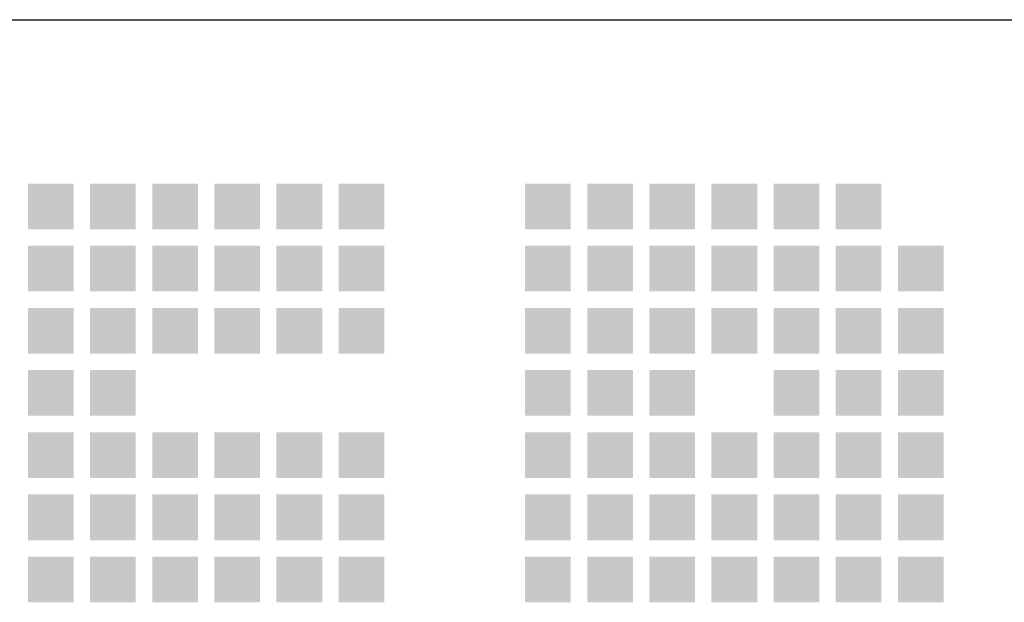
# Model space of a CAD drawing. Extents: x 0 to 86265, y 0 to 29700.
# Tile 33 of 42: x 79776 to 80891, y 5730 to 6390. Entities that reach past the tile are written whole.
import ezdxf
from ezdxf.enums import TextEntityAlignment as Align

# ---------------------------------------------------------------- set-up
doc = ezdxf.new("R2010")
doc.units = 0
doc.header["$LTSCALE"] = 100
for name, color, linetype in [('00att025', 2, 'Continuous'), ('00att035', 3, 'Continuous'), ('00att050', 4, 'Continuous'), ('BL$4----', 7, 'Continuous'), ('LAAG_1', 160, 'Continuous')]:
    doc.layers.add(name, color=color, linetype=linetype)
doc.styles.add('BURO-018', font='BUROFONT.shx', dxfattribs={"height": 180})
doc.styles.add('BURO-025', font='BUROFONT.shx', dxfattribs={"height": 250})
doc.styles.add('BURO-050', font='BUROFONT.shx', dxfattribs={"height": 500})

# ---------------------------------------------------------------- blocks, each defined once
blk = doc.blocks.new('STEMPEL GEERDIJK-NIEUW')
at = {"layer": 'LAAG_1', "ltscale": 0.22}
for points in [[(-64.794, 62.043), (-64.794, 61.526), (-64.276, 61.526), (-64.276, 62.043), (-64.315, 62.043)], [(-64.09, 62.043), (-64.09, 61.526), (-63.572, 61.526), (-63.572, 62.043), (-63.611, 62.043)], [(-63.386, 62.043), (-63.386, 61.526), (-62.868, 61.526), (-62.868, 62.043), (-62.907, 62.043)], [(-62.682, 62.043), (-62.682, 61.526), (-62.164, 61.526), (-62.164, 62.043), (-62.203, 62.043)], [(-61.978, 62.043), (-61.978, 61.526), (-61.46, 61.526), (-61.46, 62.043), (-61.499, 62.043)], [(-61.274, 62.043), (-61.274, 61.526), (-60.756, 61.526), (-60.756, 62.043), (-60.795, 62.043)], [(-59.162, 62.043), (-59.162, 61.526), (-58.644, 61.526), (-58.644, 62.043), (-58.683, 62.043)], [(-58.458, 62.043), (-58.458, 61.526), (-57.94, 61.526), (-57.94, 62.043), (-57.979, 62.043)], [(-57.754, 62.043), (-57.754, 61.526), (-57.236, 61.526), (-57.236, 62.043), (-57.275, 62.043)], [(-57.05, 62.043), (-57.05, 61.526), (-56.532, 61.526), (-56.532, 62.043), (-56.571, 62.043)], [(-56.346, 62.043), (-56.346, 61.526), (-55.828, 61.526), (-55.828, 62.043), (-55.867, 62.043)], [(-55.642, 62.043), (-55.642, 61.526), (-55.125, 61.526), (-55.125, 62.043), (-55.163, 62.043)], [(-64.794, 61.339), (-64.794, 60.822), (-64.276, 60.822), (-64.276, 61.339), (-64.315, 61.339)], [(-64.09, 61.339), (-64.09, 60.822), (-63.572, 60.822), (-63.572, 61.339), (-63.611, 61.339)], [(-63.386, 61.339), (-63.386, 60.822), (-62.868, 60.822), (-62.868, 61.339), (-62.907, 61.339)], [(-62.682, 61.339), (-62.682, 60.822), (-62.164, 60.822), (-62.164, 61.339), (-62.203, 61.339)], [(-61.978, 61.339), (-61.978, 60.822), (-61.46, 60.822), (-61.46, 61.339), (-61.499, 61.339)], [(-61.274, 61.339), (-61.274, 60.822), (-60.756, 60.822), (-60.756, 61.339), (-60.795, 61.339)], [(-59.162, 61.339), (-59.162, 60.822), (-58.644, 60.822), (-58.644, 61.339), (-58.683, 61.339)], [(-58.458, 61.339), (-58.458, 60.822), (-57.94, 60.822), (-57.94, 61.339), (-57.979, 61.339)], [(-57.754, 61.339), (-57.754, 60.822), (-57.236, 60.822), (-57.236, 61.339), (-57.275, 61.339)], [(-57.05, 61.339), (-57.05, 60.822), (-56.532, 60.822), (-56.532, 61.339), (-56.571, 61.339)], [(-56.346, 61.339), (-56.346, 60.822), (-55.828, 60.822), (-55.828, 61.339), (-55.867, 61.339)], [(-55.642, 61.339), (-55.642, 60.822), (-55.125, 60.822), (-55.125, 61.339), (-55.163, 61.339)], [(-54.938, 61.339), (-54.938, 60.822), (-54.421, 60.822), (-54.421, 61.339), (-54.459, 61.339)], [(-64.794, 60.635), (-64.794, 60.118), (-64.276, 60.118), (-64.276, 60.635), (-64.315, 60.635)], [(-64.09, 60.635), (-64.09, 60.118), (-63.572, 60.118), (-63.572, 60.635), (-63.611, 60.635)], [(-63.386, 60.635), (-63.386, 60.118), (-62.868, 60.118), (-62.868, 60.635), (-62.907, 60.635)], [(-62.682, 60.635), (-62.682, 60.118), (-62.164, 60.118), (-62.164, 60.635), (-62.203, 60.635)], [(-61.978, 60.635), (-61.978, 60.118), (-61.46, 60.118), (-61.46, 60.635), (-61.499, 60.635)], [(-61.274, 60.635), (-61.274, 60.118), (-60.756, 60.118), (-60.756, 60.635), (-60.795, 60.635)], [(-59.162, 60.635), (-59.162, 60.118), (-58.644, 60.118), (-58.644, 60.635), (-58.683, 60.635)], [(-58.458, 60.635), (-58.458, 60.118), (-57.94, 60.118), (-57.94, 60.635), (-57.979, 60.635)], [(-57.754, 60.635), (-57.754, 60.118), (-57.236, 60.118), (-57.236, 60.635), (-57.275, 60.635)], [(-57.05, 60.635), (-57.05, 60.118), (-56.532, 60.118), (-56.532, 60.635), (-56.571, 60.635)], [(-56.346, 60.635), (-56.346, 60.118), (-55.828, 60.118), (-55.828, 60.635), (-55.867, 60.635)], [(-55.642, 60.635), (-55.642, 60.118), (-55.125, 60.118), (-55.125, 60.635), (-55.163, 60.635)], [(-54.938, 60.635), (-54.938, 60.118), (-54.421, 60.118), (-54.421, 60.635), (-54.459, 60.635)], [(-64.794, 59.931), (-64.794, 59.414), (-64.276, 59.414), (-64.276, 59.931), (-64.315, 59.931)], [(-64.09, 59.931), (-64.09, 59.414), (-63.572, 59.414), (-63.572, 59.931), (-63.611, 59.931)], [(-59.162, 59.931), (-59.162, 59.414), (-58.644, 59.414), (-58.644, 59.931), (-58.683, 59.931)], [(-58.458, 59.931), (-58.458, 59.414), (-57.94, 59.414), (-57.94, 59.931), (-57.979, 59.931)], [(-57.754, 59.931), (-57.754, 59.414), (-57.236, 59.414), (-57.236, 59.931), (-57.275, 59.931)], [(-56.346, 59.931), (-56.346, 59.414), (-55.828, 59.414), (-55.828, 59.931), (-55.867, 59.931)], [(-55.642, 59.931), (-55.642, 59.414), (-55.125, 59.414), (-55.125, 59.931), (-55.163, 59.931)], [(-54.938, 59.931), (-54.938, 59.414), (-54.421, 59.414), (-54.421, 59.931), (-54.459, 59.931)], [(-64.794, 59.227), (-64.794, 58.71), (-64.276, 58.71), (-64.276, 59.227), (-64.315, 59.227)], [(-64.09, 59.227), (-64.09, 58.71), (-63.572, 58.71), (-63.572, 59.227), (-63.611, 59.227)], [(-63.386, 59.227), (-63.386, 58.71), (-62.868, 58.71), (-62.868, 59.227), (-62.907, 59.227)], [(-62.682, 59.227), (-62.682, 58.71), (-62.164, 58.71), (-62.164, 59.227), (-62.203, 59.227)], [(-61.978, 59.227), (-61.978, 58.71), (-61.46, 58.71), (-61.46, 59.227), (-61.499, 59.227)], [(-61.274, 59.227), (-61.274, 58.71), (-60.756, 58.71), (-60.756, 59.227), (-60.795, 59.227)], [(-59.162, 59.227), (-59.162, 58.71), (-58.644, 58.71), (-58.644, 59.227), (-58.683, 59.227)], [(-58.458, 59.227), (-58.458, 58.71), (-57.94, 58.71), (-57.94, 59.227), (-57.979, 59.227)], [(-57.754, 59.227), (-57.754, 58.71), (-57.236, 58.71), (-57.236, 59.227), (-57.275, 59.227)], [(-57.05, 59.227), (-57.05, 58.71), (-56.532, 58.71), (-56.532, 59.227), (-56.571, 59.227)], [(-56.346, 59.227), (-56.346, 58.71), (-55.828, 58.71), (-55.828, 59.227), (-55.867, 59.227)], [(-55.642, 59.227), (-55.642, 58.71), (-55.125, 58.71), (-55.125, 59.227), (-55.163, 59.227)], [(-54.938, 59.227), (-54.938, 58.71), (-54.421, 58.71), (-54.421, 59.227), (-54.459, 59.227)], [(-64.794, 58.523), (-64.794, 58.005), (-64.276, 58.005), (-64.276, 58.523), (-64.315, 58.523)], [(-64.09, 58.523), (-64.09, 58.005), (-63.572, 58.005), (-63.572, 58.523), (-63.611, 58.523)], [(-63.386, 58.523), (-63.386, 58.005), (-62.868, 58.005), (-62.868, 58.523), (-62.907, 58.523)], [(-62.682, 58.523), (-62.682, 58.005), (-62.164, 58.005), (-62.164, 58.523), (-62.203, 58.523)], [(-61.978, 58.523), (-61.978, 58.005), (-61.46, 58.005), (-61.46, 58.523), (-61.499, 58.523)], [(-61.274, 58.523), (-61.274, 58.005), (-60.756, 58.005), (-60.756, 58.523), (-60.795, 58.523)], [(-59.162, 58.523), (-59.162, 58.005), (-58.644, 58.005), (-58.644, 58.523), (-58.683, 58.523)], [(-58.458, 58.523), (-58.458, 58.005), (-57.94, 58.005), (-57.94, 58.523), (-57.979, 58.523)], [(-57.754, 58.523), (-57.754, 58.005), (-57.236, 58.005), (-57.236, 58.523), (-57.275, 58.523)], [(-57.05, 58.523), (-57.05, 58.005), (-56.532, 58.005), (-56.532, 58.523), (-56.571, 58.523)], [(-56.346, 58.523), (-56.346, 58.005), (-55.828, 58.005), (-55.828, 58.523), (-55.867, 58.523)], [(-55.642, 58.523), (-55.642, 58.005), (-55.125, 58.005), (-55.125, 58.523), (-55.163, 58.523)], [(-54.938, 58.523), (-54.938, 58.005), (-54.421, 58.005), (-54.421, 58.523), (-54.459, 58.523)], [(-64.794, 57.819), (-64.794, 57.302), (-64.276, 57.302), (-64.276, 57.819), (-64.315, 57.819)], [(-64.09, 57.819), (-64.09, 57.302), (-63.572, 57.302), (-63.572, 57.819), (-63.611, 57.819)], [(-63.386, 57.819), (-63.386, 57.302), (-62.868, 57.302), (-62.868, 57.819), (-62.907, 57.819)], [(-62.682, 57.819), (-62.682, 57.302), (-62.164, 57.302), (-62.164, 57.819), (-62.203, 57.819)], [(-61.978, 57.819), (-61.978, 57.302), (-61.46, 57.302), (-61.46, 57.819), (-61.499, 57.819)], [(-61.274, 57.819), (-61.274, 57.302), (-60.756, 57.302), (-60.756, 57.819), (-60.795, 57.819)], [(-59.162, 57.819), (-59.162, 57.302), (-58.644, 57.302), (-58.644, 57.819), (-58.683, 57.819)], [(-58.458, 57.819), (-58.458, 57.302), (-57.94, 57.302), (-57.94, 57.819), (-57.979, 57.819)], [(-57.754, 57.819), (-57.754, 57.302), (-57.236, 57.302), (-57.236, 57.819), (-57.275, 57.819)], [(-57.05, 57.819), (-57.05, 57.302), (-56.532, 57.302), (-56.532, 57.819), (-56.571, 57.819)], [(-56.346, 57.819), (-56.346, 57.302), (-55.828, 57.302), (-55.828, 57.819), (-55.867, 57.819)], [(-55.642, 57.819), (-55.642, 57.302), (-55.125, 57.302), (-55.125, 57.819), (-55.163, 57.819)], [(-54.938, 57.819), (-54.938, 57.302), (-54.421, 57.302), (-54.421, 57.819), (-54.459, 57.819)]]:
    blk.add_hatch(color=154, dxfattribs=at).paths.add_polyline_path(points)
at = {"color": 5, "ltscale": 0.5}
blk.add_line((-209.9, 63.9), (-9.9, 63.9), dxfattribs=at)
at = {"color": 1, "ltscale": 0.5, "style": 'BURO-018'}
for tag, p in [('DIVERSEN', (-68.9, 28.9)), ('AANTALBLAD', (-22.9, 28.9))]:
    blk.add_attdef(tag, p, '', height=2, dxfattribs=at)
at = {"layer": '00att025', "color": 1, "linetype": 'Continuous', "style": 'BURO-018'}
for tag, p in [('WZ_GOEDC', (-230.84, 55.442)), ('WZ_GOEDA', (-218.863, 55.442)), ('WZ_GOEDB', (-225.315, 55.031)), ('WZ_INITSB', (-224.737, 40.332)), ('WZ_INITSC', (-230.84, 40.332)), ('WZ_INITSA', (-218.863, 40.332)), ('WZ_DATUMB', (-224.737, 17.774)), ('WZ_DATUMA', (-218.863, 17.774)), ('WZ_DATUMC', (-230.84, 17.774)), ('WZ_CODEC', (-230.84, 10.751)), ('WZ_CODEB', (-224.737, 10.751)), ('WZ_CODEA', (-218.863, 10.751))]:
    blk.add_attdef(tag, text='', height=1.8, rotation=90, dxfattribs=at).set_placement(p, align=Align.MIDDLE_LEFT)
at = {"layer": '00att025', "color": 1, "linetype": 'Continuous'}
for tag, p, height, style in [('TKSCHAAL', (-194.804, 59.901), 2, 'BURO-018'), ('PRDATUM', (-199.225, 49.917), 1.8, 'BURO-018'), ('PRPRLEID', (-179.438, 45.409), 1.8, 'BURO-018'), ('PROPDRGVR1', (-191.434, 32.851), 2.2, 'BURO-025'), ('TK1OMSCHR', (-191.287, 27.025), 2.2, 'BURO-025'), ('TK2OMSCHR', (-191.169, 20.919), 2.2, 'BURO-025'), ('TKFILE', (-63.112, 11.291), 2, 'BURO-018')]:
    blk.add_attdef(tag, p, '', height=height, dxfattribs=dict(at, style=style))
at = {"layer": '00att025', "color": 2, "linetype": 'Continuous'}
for tag, p, height, style in [('PRVRIJ5', (-150.129, 51.989), 2.5, 'BURO-025'), ('PRVRIJ6', (-150.142, 46.083), 2.5, 'BURO-025'), ('PRNUMMER', (-70.447, 33.854), 3.5, 'BURO-050'), ('TKFORMAAT', (-82.528, 17.509), 4, 'BURO-025')]:
    blk.add_attdef(tag, p, '', height=height, dxfattribs=dict(at, style=style))
at = {"layer": '00att025', "color": 1, "linetype": 'Continuous', "style": 'BURO-018'}
blk.add_attdef('TKINIT', text='', height=1.8, dxfattribs=at).set_placement((-179.711, 50.878), align=Align.MIDDLE_LEFT)
at = {"layer": '00att025', "color": 3, "linetype": 'Continuous', "ltscale": 25, "style": 'BURO-025'}
blk.add_attdef('TKFASE', text='', height=4, dxfattribs=at).set_placement((-71.405, 19.481), align=Align.MIDDLE_LEFT)
at = {"layer": '00att035', "color": 2, "linetype": 'Continuous', "style": 'BURO-025'}
blk.add_attdef('PROMSCHR', (-149.998, 57.146), '', height=2.5, dxfattribs=at)
at = {"layer": '00att050', "color": 2, "linetype": 'Continuous', "style": 'BURO-025'}
blk.add_attdef('TKTEKNR', text='', height=4, dxfattribs=at).set_placement((-19.639, 19.603), align=Align.MIDDLE_LEFT)

msp = doc.modelspace()

# ---------------------------------------------------------------- block references
at = {"layer": 'BL$4----', "xscale": 100, "yscale": 100}
msp.add_blockref('STEMPEL GEERDIJK-NIEUW', (86264.6, 0), dxfattribs=at)

doc.saveas('drawing.dxf')
